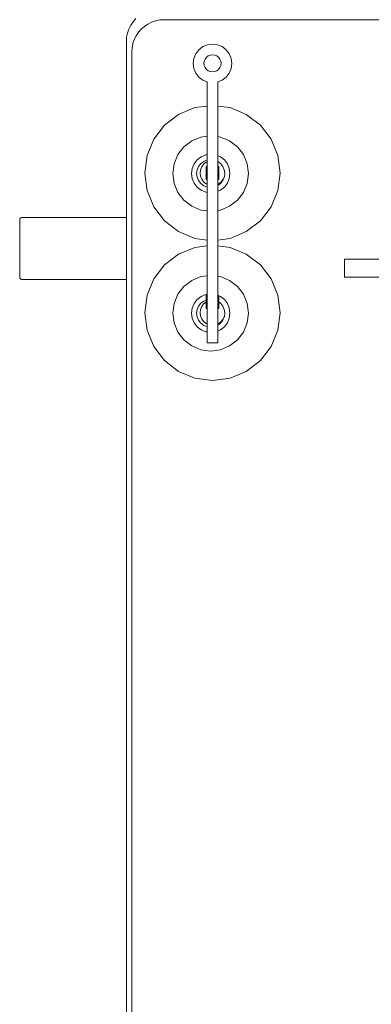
# Model space of a CAD drawing. Header units: millimetres. Extents: x -8931983 to 9630244, y 4 to 18563053.
# Tile 124 of 256: x 349108.419 to 349108.634, y 9281982.311 to 9281982.911. Entities that reach past the tile are written whole.
import ezdxf

# ---------------------------------------------------------------- set-up
doc = ezdxf.new("R2010")
doc.units = ezdxf.units.MM
doc.layers.add('LMOBILIARIO', color=252, linetype='Continuous', lineweight=5, true_color=0x898989)

# ---------------------------------------------------------------- blocks, each defined once
blk = doc.blocks.new('maquina de coser')
at = {"layer": 'LMOBILIARIO', "lineweight": 0}
for p, q in [((0.42798, 0.86494), (0.42828, 0.86508)), ((0.42828, 0.86508), (0.42861, 0.86512)), ((0.42861, 0.86512), (0.46379, 0.86512)), ((0.46412, 0.86508), (0.46379, 0.86512)), ((0.46443, 0.86494), (0.46412, 0.86508)), ((0.4273, 0.86361), (0.42735, 0.86398)), ((0.4273, 0.8), (0.4273, 0.86361)), ((0.42735, 0.86398), (0.42739, 0.86411)), ((0.42739, 0.86411), (0.42752, 0.86444)), ((0.42752, 0.86444), (0.42772, 0.86472)), ((0.42772, 0.86472), (0.42798, 0.86494)), ((0.46469, 0.86472), (0.46443, 0.86494)), ((0.46489, 0.86444), (0.46469, 0.86472)), ((0.46502, 0.86411), (0.46489, 0.86444)), ((0.46506, 0.86398), (0.46502, 0.86411)), ((0.46511, 0.86361), (0.46506, 0.86398)), ((0.46511, 0.8), (0.46511, 0.86361)), ((0.4273, 0.8), (0.4273, 0.80696)), ((0.46511, 0.8), (0.46511, 0.80696)), ((0.46511, 0.8), (-0.7388, 0.8)), ((0.4273, 0.8), (0.46511, 0.8)), ((0.57245, 0.8), (0.46511, 0.8)), ((0.57505, 0.79983), (0.57245, 0.8)), ((0.5776, 0.79932), (0.57505, 0.79983)), ((0.58006, 0.79849), (0.5776, 0.79932)), ((0.56609, 0.79672), (-0.88153, 0.79672)), ((0.56866, 0.79655), (0.56609, 0.79672)), ((0.57119, 0.79605), (0.56866, 0.79655)), ((0.57362, 0.79522), (0.57119, 0.79605)), ((0.57593, 0.79409), (0.57362, 0.79522)), ((0.57807, 0.79266), (0.57593, 0.79409)), ((0.58239, 0.79734), (0.58006, 0.79849)), ((0.58455, 0.79589), (0.58239, 0.79734)), ((0.5865, 0.79418), (0.58455, 0.79589)), ((0.38632, 0.78321), (0.39628, 0.78734)), ((0.39628, 0.78734), (0.40698, 0.78875)), ((0.40698, 0.78875), (0.41767, 0.78734)), ((0.41767, 0.78734), (0.42763, 0.78321)), ((0.47157, 0.78321), (0.48153, 0.78734)), ((0.48153, 0.78734), (0.49222, 0.78875)), ((0.49222, 0.78875), (0.50292, 0.78734)), ((0.50292, 0.78734), (0.51288, 0.78321)), ((0.58, 0.79096), (0.57807, 0.79266)), ((0.5817, 0.78902), (0.58, 0.79096)), ((0.58313, 0.78688), (0.5817, 0.78902)), ((0.37776, 0.77664), (0.38632, 0.78321)), ((0.42763, 0.78321), (0.43619, 0.77664)), ((0.46301, 0.77664), (0.47157, 0.78321)), ((0.51288, 0.78321), (0.52144, 0.77664)), ((0.58427, 0.78458), (0.58313, 0.78688)), ((0.5851, 0.78214), (0.58427, 0.78458)), ((0.5856, 0.77962), (0.5851, 0.78214)), ((0.3712, 0.76809), (0.37776, 0.77664)), ((0.43619, 0.77664), (0.44275, 0.76809)), ((0.45645, 0.76809), (0.46301, 0.77664)), ((0.52144, 0.77664), (0.528, 0.76809)), ((0.58577, 0.77705), (0.5856, 0.77962)), ((0.58577, 0.02295), (0.58577, 0.77705)), ((0.39517, 0.7685), (0.40073, 0.77081)), ((0.40073, 0.77081), (0.40671, 0.77159)), ((0.40671, 0.77159), (0.41268, 0.77081)), ((0.41268, 0.77081), (0.41825, 0.7685)), ((0.48036, 0.7685), (0.48593, 0.77081)), ((0.48593, 0.77081), (0.4919, 0.77159)), ((0.4919, 0.77159), (0.49787, 0.77081)), ((0.49787, 0.77081), (0.50344, 0.7685)), ((0.36707, 0.75812), (0.3712, 0.76809)), ((0.38672, 0.76005), (0.39039, 0.76483)), ((0.39039, 0.76483), (0.39517, 0.7685)), ((0.41825, 0.7685), (0.42303, 0.76483)), ((0.42303, 0.76483), (0.4267, 0.76005)), ((0.44275, 0.76809), (0.44688, 0.75812)), ((0.45232, 0.75812), (0.45645, 0.76809)), ((0.47191, 0.76005), (0.47558, 0.76483)), ((0.47558, 0.76483), (0.48036, 0.7685)), ((0.50344, 0.7685), (0.50822, 0.76483)), ((0.50822, 0.76483), (0.51189, 0.76005)), ((0.528, 0.76809), (0.53213, 0.75812)), ((0.36566, 0.74743), (0.36707, 0.75812)), ((0.38441, 0.75449), (0.38672, 0.76005)), ((0.40083, 0.75869), (0.39839, 0.75682)), ((0.40366, 0.75987), (0.40083, 0.75869)), ((0.40671, 0.76027), (0.40366, 0.75987)), ((0.40449, 0.7568), (0.40671, 0.75709)), ((0.40975, 0.75987), (0.40671, 0.76027)), ((0.40671, 0.75709), (0.40893, 0.7568)), ((0.41259, 0.75869), (0.40975, 0.75987)), ((0.41502, 0.75682), (0.41259, 0.75869)), ((0.4267, 0.76005), (0.429, 0.75449)), ((0.44688, 0.75812), (0.44786, 0.75071)), ((0.45134, 0.75071), (0.45232, 0.75812)), ((0.4696, 0.75449), (0.47191, 0.76005)), ((0.48602, 0.75869), (0.48359, 0.75682)), ((0.48886, 0.75987), (0.48602, 0.75869)), ((0.4919, 0.76027), (0.48886, 0.75987)), ((0.48968, 0.7568), (0.4919, 0.75709)), ((0.49494, 0.75987), (0.4919, 0.76027)), ((0.4919, 0.75709), (0.49412, 0.7568)), ((0.49778, 0.75869), (0.49494, 0.75987)), ((0.50021, 0.75682), (0.49778, 0.75869)), ((0.51189, 0.76005), (0.5142, 0.75449)), ((0.53213, 0.75812), (0.53311, 0.75071)), ((0.55322, 0.75765), (0.55078, 0.75578)), ((0.55607, 0.75883), (0.55322, 0.75765)), ((0.55913, 0.75924), (0.55607, 0.75883)), ((0.56218, 0.75883), (0.55913, 0.75924)), ((0.56503, 0.75765), (0.56218, 0.75883)), ((0.56747, 0.75578), (0.56503, 0.75765)), ((0.38362, 0.74851), (0.38441, 0.75449)), ((0.39535, 0.75155), (0.39524, 0.75071)), ((0.39653, 0.75439), (0.39535, 0.75155)), ((0.39839, 0.75682), (0.39653, 0.75439)), ((0.39842, 0.75073), (0.39928, 0.7528)), ((0.39928, 0.7528), (0.40064, 0.75458)), ((0.40038, 0.75124), (0.40015, 0.75071)), ((0.40159, 0.75282), (0.40038, 0.75124)), ((0.40064, 0.75458), (0.40242, 0.75594)), ((0.40316, 0.75403), (0.40159, 0.75282)), ((0.40242, 0.75594), (0.40449, 0.7568)), ((0.405, 0.75479), (0.40316, 0.75403)), ((0.40698, 0.75505), (0.405, 0.75479)), ((0.40895, 0.75479), (0.40698, 0.75505)), ((0.40893, 0.7568), (0.411, 0.75594)), ((0.41079, 0.75403), (0.40895, 0.75479)), ((0.4096, 0.75071), (0.4096, 0.75137)), ((0.4096, 0.75137), (0.41348, 0.75137)), ((0.41236, 0.75282), (0.41079, 0.75403)), ((0.41278, 0.75458), (0.411, 0.75594)), ((0.41348, 0.75137), (0.41236, 0.75282)), ((0.41414, 0.7528), (0.41278, 0.75458)), ((0.41473, 0.75137), (0.41348, 0.75137)), ((0.41473, 0.75137), (0.41414, 0.7528)), ((0.41473, 0.75137), (0.41747, 0.75137)), ((0.41689, 0.75439), (0.41502, 0.75682)), ((0.41806, 0.75155), (0.41689, 0.75439)), ((0.41747, 0.75071), (0.41747, 0.75137)), ((0.41817, 0.75071), (0.41806, 0.75155)), ((0.429, 0.75449), (0.4295, 0.75071)), ((0.46911, 0.75071), (0.4696, 0.75449)), ((0.48054, 0.75155), (0.48043, 0.75071)), ((0.48172, 0.75439), (0.48054, 0.75155)), ((0.48359, 0.75682), (0.48172, 0.75439)), ((0.48361, 0.75073), (0.48447, 0.7528)), ((0.48447, 0.7528), (0.48583, 0.75458)), ((0.48562, 0.75124), (0.4854, 0.75071)), ((0.48684, 0.75282), (0.48562, 0.75124)), ((0.48583, 0.75458), (0.48761, 0.75594)), ((0.48841, 0.75403), (0.48684, 0.75282)), ((0.48761, 0.75594), (0.48968, 0.7568)), ((0.48829, 0.75071), (0.48829, 0.75137)), ((0.49616, 0.75137), (0.48829, 0.75137)), ((0.49025, 0.75479), (0.48841, 0.75403)), ((0.49222, 0.75505), (0.49025, 0.75479)), ((0.4942, 0.75479), (0.49222, 0.75505)), ((0.49412, 0.7568), (0.49619, 0.75594)), ((0.49604, 0.75403), (0.4942, 0.75479)), ((0.49761, 0.75282), (0.49604, 0.75403)), ((0.49616, 0.75071), (0.49616, 0.75137)), ((0.49797, 0.75458), (0.49619, 0.75594)), ((0.49883, 0.75124), (0.49761, 0.75282)), ((0.49933, 0.7528), (0.49797, 0.75458)), ((0.49905, 0.75071), (0.49883, 0.75124)), ((0.50019, 0.75073), (0.49933, 0.7528)), ((0.50208, 0.75439), (0.50021, 0.75682)), ((0.50326, 0.75155), (0.50208, 0.75439)), ((0.50337, 0.75071), (0.50326, 0.75155)), ((0.5142, 0.75449), (0.51469, 0.75071)), ((0.5489, 0.75333), (0.54782, 0.75071)), ((0.55078, 0.75578), (0.5489, 0.75333)), ((0.55542, 0.75113), (0.55459, 0.75005)), ((0.55547, 0.75112), (0.55464, 0.75004)), ((0.55651, 0.75197), (0.55542, 0.75113)), ((0.55655, 0.75194), (0.55547, 0.75112)), ((0.55777, 0.75249), (0.55651, 0.75197)), ((0.5578, 0.75246), (0.55655, 0.75194)), ((0.55913, 0.75267), (0.55777, 0.75249)), ((0.55915, 0.75264), (0.5578, 0.75246)), ((0.56048, 0.75249), (0.55913, 0.75267)), ((0.5605, 0.75246), (0.55915, 0.75264)), ((0.56174, 0.75197), (0.56048, 0.75249)), ((0.56176, 0.75194), (0.5605, 0.75246)), ((0.56283, 0.75113), (0.56174, 0.75197)), ((0.56283, 0.75112), (0.56176, 0.75194)), ((0.56283, 0.75112), (0.56283, 0.75113)), ((0.56366, 0.75005), (0.56283, 0.75112)), ((0.56935, 0.75333), (0.56747, 0.75578)), ((0.57053, 0.75049), (0.56935, 0.75333)), ((0.36707, 0.73674), (0.36566, 0.74743)), ((0.38441, 0.74254), (0.38362, 0.74851)), ((0.38863, 0.75071), (0.38863, 0.74415)), ((0.39524, 0.75071), (0.38863, 0.75071)), ((0.39842, 0.75071), (0.39524, 0.75071)), ((0.39842, 0.75071), (0.39842, 0.75073)), ((0.40015, 0.75071), (0.39842, 0.75071)), ((0.4096, 0.75071), (0.40015, 0.75071)), ((0.4096, 0.75071), (0.41747, 0.75071)), ((0.41817, 0.75071), (0.41747, 0.75071)), ((0.4295, 0.75071), (0.41817, 0.75071)), ((0.44786, 0.75071), (0.4295, 0.75071)), ((0.45134, 0.75071), (0.44786, 0.75071)), ((0.46911, 0.75071), (0.45134, 0.75071)), ((0.48043, 0.75071), (0.46911, 0.75071)), ((0.48361, 0.75071), (0.48043, 0.75071)), ((0.48361, 0.75071), (0.48361, 0.75073)), ((0.4854, 0.75071), (0.48361, 0.75071)), ((0.48829, 0.75071), (0.4854, 0.75071)), ((0.48829, 0.75071), (0.49616, 0.75071)), ((0.49905, 0.75071), (0.49616, 0.75071)), ((0.50019, 0.75071), (0.49905, 0.75071)), ((0.50019, 0.75071), (0.50019, 0.75073)), ((0.50337, 0.75071), (0.50019, 0.75071)), ((0.51469, 0.75071), (0.50337, 0.75071)), ((0.53311, 0.75071), (0.51469, 0.75071)), ((0.54782, 0.75071), (0.53311, 0.75071)), ((0.55407, 0.74879), (0.55389, 0.74743)), ((0.55389, 0.74743), (0.55407, 0.74608)), ((0.55412, 0.74878), (0.55394, 0.74743)), ((0.55394, 0.74743), (0.55412, 0.74608)), ((0.55459, 0.75005), (0.55407, 0.74879)), ((0.55407, 0.74608), (0.55459, 0.74481)), ((0.55464, 0.75004), (0.55412, 0.74878)), ((0.55412, 0.74608), (0.55464, 0.74483)), ((0.56366, 0.75004), (0.56366, 0.75005)), ((0.56418, 0.74879), (0.56366, 0.75004)), ((0.56366, 0.74483), (0.56418, 0.74608)), ((0.56418, 0.74879), (0.56436, 0.74743)), ((0.56418, 0.74608), (0.56436, 0.74743)), ((0.57093, 0.74743), (0.57053, 0.75049)), ((0.57053, 0.74438), (0.57093, 0.74743)), ((0.38672, 0.73697), (0.38441, 0.74254)), ((0.38863, 0.74415), (0.3959, 0.74415)), ((0.3959, 0.74415), (0.39653, 0.74263)), ((0.3959, 0.74415), (0.39933, 0.74415)), ((0.39653, 0.74263), (0.39839, 0.7402)), ((0.39839, 0.7402), (0.40083, 0.73833)), ((0.39933, 0.74415), (0.40064, 0.74244)), ((0.39933, 0.74415), (0.40015, 0.74415)), ((0.40015, 0.74415), (0.40038, 0.74362)), ((0.40015, 0.74415), (0.4096, 0.74415)), ((0.40038, 0.74362), (0.40159, 0.74204)), ((0.40064, 0.74244), (0.40242, 0.74108)), ((0.40159, 0.74204), (0.40316, 0.74083)), ((0.40242, 0.74108), (0.40449, 0.74022)), ((0.40316, 0.74083), (0.4047, 0.74019)), ((0.40449, 0.74022), (0.4047, 0.74019)), ((0.4047, 0.74019), (0.40671, 0.73993)), ((0.40671, 0.73993), (0.40893, 0.74022)), ((0.40893, 0.74022), (0.411, 0.74108)), ((0.4096, 0.74415), (0.4096, 0.7435)), ((0.41747, 0.74415), (0.4096, 0.74415)), ((0.4096, 0.7435), (0.41348, 0.7435)), ((0.411, 0.74108), (0.41253, 0.74225)), ((0.41253, 0.74225), (0.41348, 0.7435)), ((0.41253, 0.74225), (0.41278, 0.74244)), ((0.41259, 0.73833), (0.41502, 0.7402)), ((0.41278, 0.74244), (0.41358, 0.7435)), ((0.41358, 0.7435), (0.41348, 0.7435)), ((0.41358, 0.7435), (0.41725, 0.7435)), ((0.41502, 0.7402), (0.41689, 0.74263)), ((0.41689, 0.74263), (0.41725, 0.7435)), ((0.41747, 0.7435), (0.41725, 0.7435)), ((0.41733, 0.74371), (0.41747, 0.74403)), ((0.41747, 0.74415), (0.41747, 0.74403)), ((0.41747, 0.74403), (0.41752, 0.74415)), ((0.41747, 0.74415), (0.41752, 0.74415)), ((0.41747, 0.74403), (0.41747, 0.7435)), ((0.41752, 0.74415), (0.42922, 0.74415)), ((0.429, 0.74254), (0.4267, 0.73697)), ((0.42922, 0.74415), (0.429, 0.74254)), ((0.42922, 0.74415), (0.44786, 0.74415)), ((0.44786, 0.74415), (0.44688, 0.73674)), ((0.44786, 0.74415), (0.45134, 0.74415)), ((0.45232, 0.73674), (0.45134, 0.74415)), ((0.45134, 0.74415), (0.46939, 0.74415)), ((0.4696, 0.74254), (0.46939, 0.74415)), ((0.46939, 0.74415), (0.48109, 0.74415)), ((0.47191, 0.73697), (0.4696, 0.74254)), ((0.48109, 0.74415), (0.48172, 0.74263)), ((0.48109, 0.74415), (0.48452, 0.74415)), ((0.48172, 0.74263), (0.48359, 0.7402)), ((0.48359, 0.7402), (0.48602, 0.73833)), ((0.48452, 0.74415), (0.48583, 0.74244)), ((0.48452, 0.74415), (0.4854, 0.74415)), ((0.4854, 0.74415), (0.48562, 0.74362)), ((0.4854, 0.74415), (0.48829, 0.74415)), ((0.48562, 0.74362), (0.48684, 0.74204)), ((0.48583, 0.74244), (0.48761, 0.74108)), ((0.48684, 0.74204), (0.48841, 0.74083)), ((0.48761, 0.74108), (0.48968, 0.74022)), ((0.48829, 0.74415), (0.48829, 0.7435)), ((0.49616, 0.74415), (0.48829, 0.74415)), ((0.48829, 0.7435), (0.49616, 0.7435)), ((0.48841, 0.74083), (0.48998, 0.74018)), ((0.48968, 0.74022), (0.48998, 0.74018)), ((0.48998, 0.74018), (0.4919, 0.73993)), ((0.4919, 0.73993), (0.49412, 0.74022)), ((0.49412, 0.74022), (0.49619, 0.74108)), ((0.49616, 0.74415), (0.49616, 0.7435)), ((0.49616, 0.74415), (0.49905, 0.74415)), ((0.49619, 0.74108), (0.49785, 0.74236)), ((0.49778, 0.73833), (0.50021, 0.7402)), ((0.49785, 0.74236), (0.49883, 0.74362)), ((0.49785, 0.74236), (0.49797, 0.74244)), ((0.49797, 0.74244), (0.49928, 0.74415)), ((0.49883, 0.74362), (0.49905, 0.74415)), ((0.49905, 0.74415), (0.49928, 0.74415)), ((0.49928, 0.74415), (0.50271, 0.74415)), ((0.50021, 0.7402), (0.50208, 0.74263)), ((0.50208, 0.74263), (0.50271, 0.74415)), ((0.50271, 0.74415), (0.51441, 0.74415)), ((0.5142, 0.74254), (0.51189, 0.73697)), ((0.51441, 0.74415), (0.5142, 0.74254)), ((0.51441, 0.74415), (0.53311, 0.74415)), ((0.53311, 0.74415), (0.53213, 0.73674)), ((0.53311, 0.74415), (0.54782, 0.74415)), ((0.54782, 0.74415), (0.5489, 0.74153)), ((0.5489, 0.74153), (0.55078, 0.73909)), ((0.55078, 0.73909), (0.55322, 0.73721)), ((0.55459, 0.74481), (0.55542, 0.74373)), ((0.55464, 0.74483), (0.55547, 0.74375)), ((0.55542, 0.74373), (0.55651, 0.7429)), ((0.55547, 0.74375), (0.55655, 0.74292)), ((0.55651, 0.7429), (0.55777, 0.74238)), ((0.55655, 0.74292), (0.5578, 0.7424)), ((0.55777, 0.74238), (0.55913, 0.7422)), ((0.5578, 0.7424), (0.55915, 0.74222)), ((0.55913, 0.7422), (0.56048, 0.74238)), ((0.55915, 0.74222), (0.5605, 0.7424)), ((0.56048, 0.74238), (0.56174, 0.7429)), ((0.5605, 0.7424), (0.56176, 0.74292)), ((0.56174, 0.7429), (0.56283, 0.74373)), ((0.56176, 0.74292), (0.56283, 0.74375)), ((0.56283, 0.74375), (0.56366, 0.74481)), ((0.56283, 0.74373), (0.56283, 0.74375)), ((0.56366, 0.74481), (0.56366, 0.74483)), ((0.56503, 0.73721), (0.56747, 0.73909)), ((0.56747, 0.73909), (0.56935, 0.74153)), ((0.56935, 0.74153), (0.57053, 0.74438)), ((0.3712, 0.72678), (0.36707, 0.73674)), ((0.39039, 0.73219), (0.38672, 0.73697)), ((0.40083, 0.73833), (0.40366, 0.73716)), ((0.40366, 0.73716), (0.40671, 0.73676)), ((0.40671, 0.73676), (0.40975, 0.73716)), ((0.40975, 0.73716), (0.41259, 0.73833)), ((0.4267, 0.73697), (0.42303, 0.73219)), ((0.44688, 0.73674), (0.44275, 0.72678)), ((0.45645, 0.72678), (0.45232, 0.73674)), ((0.47558, 0.73219), (0.47191, 0.73697)), ((0.48602, 0.73833), (0.48886, 0.73716)), ((0.48886, 0.73716), (0.4919, 0.73676)), ((0.4919, 0.73676), (0.49494, 0.73716)), ((0.49494, 0.73716), (0.49778, 0.73833)), ((0.51189, 0.73697), (0.50822, 0.73219)), ((0.53213, 0.73674), (0.528, 0.72678)), ((0.55322, 0.73721), (0.55607, 0.73603)), ((0.55607, 0.73603), (0.55913, 0.73563)), ((0.55913, 0.73563), (0.56218, 0.73603)), ((0.56218, 0.73603), (0.56503, 0.73721)), ((0.39517, 0.72852), (0.39039, 0.73219)), ((0.40073, 0.72622), (0.39517, 0.72852)), ((0.41825, 0.72852), (0.41268, 0.72622)), ((0.42303, 0.73219), (0.41825, 0.72852)), ((0.48036, 0.72852), (0.47558, 0.73219)), ((0.48593, 0.72622), (0.48036, 0.72852)), ((0.50344, 0.72852), (0.49787, 0.72622)), ((0.50822, 0.73219), (0.50344, 0.72852)), ((0.37776, 0.71822), (0.3712, 0.72678)), ((0.40671, 0.72543), (0.40073, 0.72622)), ((0.41268, 0.72622), (0.40671, 0.72543)), ((0.44275, 0.72678), (0.43619, 0.71822)), ((0.46301, 0.71822), (0.45645, 0.72678)), ((0.4919, 0.72543), (0.48593, 0.72622)), ((0.49787, 0.72622), (0.4919, 0.72543)), ((0.528, 0.72678), (0.52144, 0.71822)), ((0.38632, 0.71165), (0.37776, 0.71822)), ((0.43619, 0.71822), (0.42763, 0.71165)), ((0.47157, 0.71165), (0.46301, 0.71822)), ((0.52144, 0.71822), (0.51288, 0.71165)), ((0.39628, 0.70753), (0.38632, 0.71165)), ((0.42763, 0.71165), (0.41767, 0.70753)), ((0.48153, 0.70753), (0.47157, 0.71165)), ((0.51288, 0.71165), (0.50292, 0.70753)), ((0.40698, 0.70612), (0.39628, 0.70753)), ((0.41767, 0.70753), (0.40698, 0.70612)), ((0.49222, 0.70612), (0.48153, 0.70753)), ((0.50292, 0.70753), (0.49222, 0.70612)), ((0.42865, 0.52786), (0.42865, 0.66688)), ((0.42865, 0.66688), (0.43966, 0.66688)), ((0.43966, 0.66688), (0.43966, 0.5303))]:
    blk.add_line(p, q, dxfattribs=at)
blk = doc.blocks.new('bloque pg edf 04')
at = {"lineweight": 5, "rotation": 90}
blk.add_blockref('maquina de coser', (-5.30556, 30.25123, 20.54864), dxfattribs=at)

msp = doc.modelspace()

# ---------------------------------------------------------------- block references
at = {"lineweight": 5}
msp.add_blockref('bloque pg edf 04', (349114.58967, 9281952.07449), dxfattribs=at)

doc.saveas('drawing.dxf')
